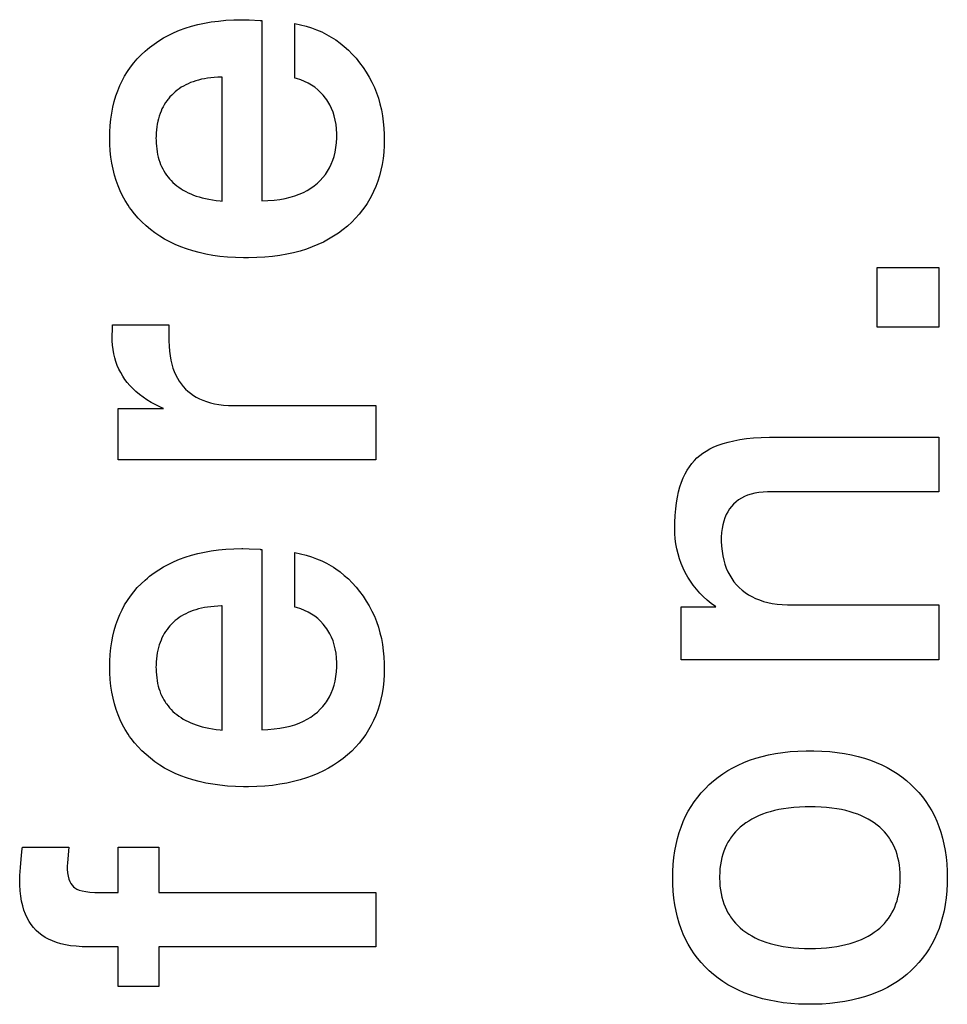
# Paper-space layout '170608_CRESCAD_1' of a CAD drawing. Header units: inches. Extents: x 0 to 17, y 0 to 11.
# Tile 119 of 139: x 15.153 to 15.258, y 6.978 to 7.09. Entities that reach past the tile are written whole.
import ezdxf

# ---------------------------------------------------------------- set-up
doc = ezdxf.new("R2010")
doc.units = ezdxf.units.IN
doc.header["$LTSCALE"] = 0.935
doc.header["$MEASUREMENT"] = 0
doc.linetypes.add('HIDDEN', pattern=[0.2, 0.1, -0.1])
doc.layers.add('DEFAULT_2', color=7, linetype='HIDDEN')

psp = doc.layouts.new('170608_CRESCAD_1')

# ---------------------------------------------------------------- linework, layer by layer
at = {"layer": 'DEFAULT_2', "color": 7, "linetype": 'CONTINUOUS'}
for p, q in [((15.17101, 7.08893), (15.17166, 7.08917)), ((15.17166, 7.08917), (15.17235, 7.08938)), ((15.17235, 7.08938), (15.17307, 7.08957)), ((15.17307, 7.08957), (15.17382, 7.08973)), ((15.17382, 7.08973), (15.1746, 7.08987)), ((15.1746, 7.08987), (15.17541, 7.08998)), ((15.17541, 7.08998), (15.17627, 7.09006)), ((15.17627, 7.09006), (15.17715, 7.09011)), ((15.17715, 7.09011), (15.17808, 7.09013)), ((15.17808, 7.09013), (15.17819, 7.09013)), ((15.17819, 7.09013), (15.17889, 7.09011)), ((15.17889, 7.09011), (15.18015, 7.09005)), ((15.18015, 7.09005), (15.18016, 7.09005)), ((15.18016, 7.09005), (15.1802, 7.09004)), ((15.1802, 7.09004), (15.18035, 7.09002)), ((15.18035, 7.09002), (15.18035, 7.06955)), ((15.18408, 7.0835), (15.18408, 7.08969)), ((15.18408, 7.08969), (15.18473, 7.08956)), ((15.18473, 7.08956), (15.18537, 7.08939)), ((15.18537, 7.08939), (15.18598, 7.0892)), ((15.18598, 7.0892), (15.18657, 7.08898)), ((15.16864, 7.08773), (15.16919, 7.08806)), ((15.16919, 7.08806), (15.16977, 7.08837)), ((15.16977, 7.08837), (15.17038, 7.08866)), ((15.17038, 7.08866), (15.17101, 7.08893)), ((15.18657, 7.08898), (15.18714, 7.08874)), ((15.18714, 7.08874), (15.18769, 7.08846)), ((15.18769, 7.08846), (15.18822, 7.08816)), ((15.18822, 7.08816), (15.18848, 7.088)), ((15.18848, 7.088), (15.18873, 7.08783)), ((15.16735, 7.08678), (15.1676, 7.08698)), ((15.1676, 7.08698), (15.16811, 7.08736)), ((15.16811, 7.08736), (15.16864, 7.08773)), ((15.18873, 7.08783), (15.18923, 7.08748)), ((15.18923, 7.08748), (15.1897, 7.08709)), ((15.1897, 7.08709), (15.19017, 7.08668)), ((15.16621, 7.08569), (15.16664, 7.08614)), ((15.16664, 7.08614), (15.16711, 7.08657)), ((15.16711, 7.08657), (15.16735, 7.08678)), ((15.19017, 7.08668), (15.19061, 7.08623)), ((15.19061, 7.08623), (15.19104, 7.08576)), ((15.19104, 7.08576), (15.19145, 7.08525)), ((15.16509, 7.08425), (15.16543, 7.08475)), ((15.16543, 7.08475), (15.16581, 7.08523)), ((15.16581, 7.08523), (15.16621, 7.08569)), ((15.19145, 7.08525), (15.19185, 7.08472)), ((15.19185, 7.08472), (15.19221, 7.08417)), ((15.16448, 7.08319), (15.16477, 7.08373)), ((15.16477, 7.08373), (15.16509, 7.08425)), ((15.17418, 7.08349), (15.17382, 7.08343)), ((15.17455, 7.08354), (15.17418, 7.08349)), ((15.17494, 7.08357), (15.17455, 7.08354)), ((15.17534, 7.0836), (15.17494, 7.08357)), ((15.17576, 7.08361), (15.17534, 7.0836)), ((15.17585, 7.08361), (15.17576, 7.08361)), ((15.17585, 7.06952), (15.17585, 7.08361)), ((15.1843, 7.08344), (15.18408, 7.0835)), ((15.19221, 7.08417), (15.19254, 7.08361)), ((15.19254, 7.08361), (15.19284, 7.08303)), ((15.16398, 7.08206), (15.16421, 7.08264)), ((15.16421, 7.08264), (15.16448, 7.08319)), ((15.1712, 7.08245), (15.17096, 7.08229)), ((15.17144, 7.08259), (15.1712, 7.08245)), ((15.1717, 7.08273), (15.17144, 7.08259)), ((15.17197, 7.08286), (15.1717, 7.08273)), ((15.17225, 7.08298), (15.17197, 7.08286)), ((15.17254, 7.08309), (15.17225, 7.08298)), ((15.17284, 7.08319), (15.17254, 7.08309)), ((15.17315, 7.08328), (15.17284, 7.08319)), ((15.17348, 7.08336), (15.17315, 7.08328)), ((15.17382, 7.08343), (15.17348, 7.08336)), ((15.18476, 7.08329), (15.1843, 7.08344)), ((15.1852, 7.08311), (15.18476, 7.08329)), ((15.18561, 7.08292), (15.1852, 7.08311)), ((15.186, 7.08269), (15.18561, 7.08292)), ((15.18636, 7.08245), (15.186, 7.08269)), ((15.1867, 7.08218), (15.18636, 7.08245)), ((15.19284, 7.08303), (15.19312, 7.08244)), ((15.19312, 7.08244), (15.19336, 7.08183)), ((15.16358, 7.08085), (15.16376, 7.08147)), ((15.16376, 7.08147), (15.16398, 7.08206)), ((15.16992, 7.08137), (15.16974, 7.08116)), ((15.17011, 7.08157), (15.16992, 7.08137)), ((15.17031, 7.08176), (15.17011, 7.08157)), ((15.17052, 7.08195), (15.17031, 7.08176)), ((15.17073, 7.08212), (15.17052, 7.08195)), ((15.17096, 7.08229), (15.17073, 7.08212)), ((15.18702, 7.08188), (15.1867, 7.08218)), ((15.18732, 7.08156), (15.18702, 7.08188)), ((15.18759, 7.08121), (15.18732, 7.08156)), ((15.19336, 7.08183), (15.19358, 7.08121)), ((15.1633, 7.07953), (15.16342, 7.0802)), ((15.16342, 7.0802), (15.16358, 7.08085)), ((15.16914, 7.08024), (15.16901, 7.07999)), ((15.16927, 7.08048), (15.16914, 7.08024)), ((15.16942, 7.08072), (15.16927, 7.08048)), ((15.16958, 7.08094), (15.16942, 7.08072)), ((15.16966, 7.08105), (15.16958, 7.08094)), ((15.16974, 7.08116), (15.16966, 7.08105)), ((15.18772, 7.08103), (15.18759, 7.08121)), ((15.18784, 7.08085), (15.18772, 7.08103)), ((15.18807, 7.08046), (15.18784, 7.08085)), ((15.18826, 7.08006), (15.18807, 7.08046)), ((15.19358, 7.08121), (15.19376, 7.08057)), ((15.19376, 7.08057), (15.19392, 7.07991)), ((15.1632, 7.07884), (15.1633, 7.07953)), ((15.1687, 7.07918), (15.16861, 7.07889)), ((15.16879, 7.07946), (15.1687, 7.07918)), ((15.1689, 7.07973), (15.16879, 7.07946)), ((15.16901, 7.07999), (15.1689, 7.07973)), ((15.18843, 7.07964), (15.18826, 7.08006)), ((15.18857, 7.0792), (15.18843, 7.07964)), ((15.18868, 7.07873), (15.18857, 7.0792)), ((15.19392, 7.07991), (15.19404, 7.07923)), ((15.19404, 7.07923), (15.19414, 7.07854)), ((15.16309, 7.07736), (15.16313, 7.07812)), ((15.16313, 7.07812), (15.1632, 7.07884)), ((15.16842, 7.07796), (15.16838, 7.07762)), ((15.16848, 7.07828), (15.16842, 7.07796)), ((15.16854, 7.07859), (15.16848, 7.07828)), ((15.16861, 7.07889), (15.16854, 7.07859)), ((15.18877, 7.07824), (15.18868, 7.07873)), ((15.18882, 7.07772), (15.18877, 7.07824)), ((15.19414, 7.07854), (15.19421, 7.07782)), ((15.16308, 7.07679), (15.16309, 7.07736)), ((15.1631, 7.07601), (15.16308, 7.07679)), ((15.16834, 7.07691), (15.16833, 7.07662)), ((15.16835, 7.07727), (15.16834, 7.07691)), ((15.16838, 7.07762), (15.16835, 7.07727)), ((15.18885, 7.07718), (15.18882, 7.07772)), ((15.18885, 7.077), (15.18885, 7.07718)), ((15.18885, 7.0767), (15.18885, 7.077)), ((15.19421, 7.07782), (15.19424, 7.07708)), ((15.19424, 7.07708), (15.19425, 7.07662)), ((15.16314, 7.07525), (15.1631, 7.07601)), ((15.16833, 7.07662), (15.16834, 7.07648)), ((15.16834, 7.07648), (15.16835, 7.07612)), ((15.16835, 7.07612), (15.16837, 7.07578)), ((15.16837, 7.07578), (15.16841, 7.07545)), ((15.18875, 7.0756), (15.18882, 7.07614)), ((15.18882, 7.07614), (15.18885, 7.0767)), ((15.19423, 7.07584), (15.19418, 7.0751)), ((15.19425, 7.07662), (15.19423, 7.07584)), ((15.19425, 7.07662), (15.19425, 7.07662)), ((15.16322, 7.07452), (15.16314, 7.07525)), ((15.16841, 7.07545), (15.16845, 7.07513)), ((15.16845, 7.07513), (15.16851, 7.07482)), ((15.16851, 7.07482), (15.16858, 7.07453)), ((15.1884, 7.07416), (15.18855, 7.07461)), ((15.18855, 7.07461), (15.18866, 7.07509)), ((15.18866, 7.07509), (15.18875, 7.0756)), ((15.19418, 7.0751), (15.19411, 7.07438)), ((15.16333, 7.07382), (15.16322, 7.07452)), ((15.16346, 7.07314), (15.16333, 7.07382)), ((15.16858, 7.07453), (15.16866, 7.07424)), ((15.16866, 7.07424), (15.16876, 7.07396)), ((15.16876, 7.07396), (15.16886, 7.0737)), ((15.16886, 7.0737), (15.16897, 7.07344)), ((15.16897, 7.07344), (15.16909, 7.07319)), ((15.18804, 7.07332), (15.18823, 7.07373)), ((15.18823, 7.07373), (15.1884, 7.07416)), ((15.194, 7.0737), (15.19386, 7.07303)), ((15.19411, 7.07438), (15.194, 7.0737)), ((15.16362, 7.07249), (15.16346, 7.07314)), ((15.16381, 7.07186), (15.16362, 7.07249)), ((15.16909, 7.07319), (15.16923, 7.07295)), ((15.16923, 7.07295), (15.16937, 7.07271)), ((15.16937, 7.07271), (15.16945, 7.0726)), ((15.16945, 7.0726), (15.16953, 7.07248)), ((15.16953, 7.07248), (15.1697, 7.07226)), ((15.18729, 7.07221), (15.18756, 7.07256)), ((15.18756, 7.07256), (15.18769, 7.07274)), ((15.18769, 7.07274), (15.18781, 7.07293)), ((15.18781, 7.07293), (15.18804, 7.07332)), ((15.1937, 7.0724), (15.19351, 7.07178)), ((15.19386, 7.07303), (15.1937, 7.0724)), ((15.16403, 7.07126), (15.16381, 7.07186)), ((15.16427, 7.07068), (15.16403, 7.07126)), ((15.1697, 7.07226), (15.16987, 7.07205)), ((15.16987, 7.07205), (15.17006, 7.07185)), ((15.17006, 7.07185), (15.17026, 7.07165)), ((15.17026, 7.07165), (15.17048, 7.07146)), ((15.17048, 7.07146), (15.1707, 7.07127)), ((15.1707, 7.07127), (15.17093, 7.0711)), ((15.18591, 7.071), (15.18629, 7.07127)), ((15.18629, 7.07127), (15.18665, 7.07156)), ((15.18665, 7.07156), (15.18698, 7.07188)), ((15.18698, 7.07188), (15.18729, 7.07221)), ((15.19329, 7.07119), (15.19304, 7.07062)), ((15.19351, 7.07178), (15.19329, 7.07119)), ((15.16454, 7.07012), (15.16427, 7.07068)), ((15.16484, 7.06958), (15.16454, 7.07012)), ((15.17093, 7.0711), (15.17118, 7.07093)), ((15.17118, 7.07093), (15.17143, 7.07077)), ((15.17143, 7.07077), (15.1717, 7.07062)), ((15.1717, 7.07062), (15.17198, 7.07048)), ((15.17198, 7.07048), (15.17227, 7.07035)), ((15.17227, 7.07035), (15.17258, 7.07022)), ((15.17258, 7.07022), (15.1729, 7.0701)), ((15.1729, 7.0701), (15.17324, 7.07)), ((15.18357, 7.06997), (15.1841, 7.07013)), ((15.1841, 7.07013), (15.1846, 7.07032)), ((15.1846, 7.07032), (15.18507, 7.07052)), ((15.18507, 7.07052), (15.1855, 7.07075)), ((15.1855, 7.07075), (15.18591, 7.071)), ((15.19277, 7.07007), (15.19247, 7.06953)), ((15.19304, 7.07062), (15.19277, 7.07007)), ((15.16516, 7.06906), (15.16484, 7.06958)), ((15.16533, 7.06881), (15.16516, 7.06906)), ((15.17324, 7.07), (15.17359, 7.0699)), ((15.17359, 7.0699), (15.17396, 7.06981)), ((15.17396, 7.06981), (15.17434, 7.06973)), ((15.17434, 7.06973), (15.17474, 7.06966)), ((15.17474, 7.06966), (15.17516, 7.0696)), ((15.17516, 7.0696), (15.1756, 7.06955)), ((15.1756, 7.06955), (15.17585, 7.06952)), ((15.18035, 7.06955), (15.18104, 7.06958)), ((15.18104, 7.06958), (15.18174, 7.06964)), ((15.18174, 7.06964), (15.18239, 7.06972)), ((15.18239, 7.06972), (15.183, 7.06984)), ((15.183, 7.06984), (15.18357, 7.06997)), ((15.19214, 7.06902), (15.19179, 7.06852)), ((15.19231, 7.06927), (15.19214, 7.06902)), ((15.19247, 7.06953), (15.19231, 7.06927)), ((15.16551, 7.06856), (15.16533, 7.06881)), ((15.16589, 7.06807), (15.16551, 7.06856)), ((15.1663, 7.06761), (15.16589, 7.06807)), ((15.1914, 7.06804), (15.19099, 7.06758)), ((15.19179, 7.06852), (15.1914, 7.06804)), ((15.16673, 7.06716), (15.1663, 7.06761)), ((15.1672, 7.06673), (15.16673, 7.06716)), ((15.16769, 7.06631), (15.1672, 7.06673)), ((15.19055, 7.06713), (15.19008, 7.0667)), ((15.19099, 7.06758), (15.19055, 7.06713)), ((15.16821, 7.06592), (15.16769, 7.06631)), ((15.16875, 7.06556), (15.16821, 7.06592)), ((15.18905, 7.0659), (15.1885, 7.06554)), ((15.18957, 7.06629), (15.18905, 7.0659)), ((15.19008, 7.0667), (15.18957, 7.06629)), ((15.16931, 7.06522), (15.16875, 7.06556)), ((15.16989, 7.0649), (15.16931, 7.06522)), ((15.17051, 7.06461), (15.16989, 7.0649)), ((15.17114, 7.06434), (15.17051, 7.06461)), ((15.18672, 7.06459), (15.18607, 7.06432)), ((15.18734, 7.06488), (15.18672, 7.06459)), ((15.18793, 7.0652), (15.18734, 7.06488)), ((15.1885, 7.06554), (15.18793, 7.0652)), ((15.17181, 7.06409), (15.17114, 7.06434)), ((15.1725, 7.06387), (15.17181, 7.06409)), ((15.17322, 7.06368), (15.1725, 7.06387)), ((15.17398, 7.06351), (15.17322, 7.06368)), ((15.17477, 7.06336), (15.17398, 7.06351)), ((15.17559, 7.06325), (15.17477, 7.06336)), ((15.18239, 7.06336), (15.18155, 7.06325)), ((15.18319, 7.0635), (15.18239, 7.06336)), ((15.18396, 7.06367), (15.18319, 7.0635)), ((15.18469, 7.06386), (15.18396, 7.06367)), ((15.1854, 7.06408), (15.18469, 7.06386)), ((15.18607, 7.06432), (15.1854, 7.06408)), ((15.17645, 7.06316), (15.17559, 7.06325)), ((15.17734, 7.06311), (15.17645, 7.06316)), ((15.17827, 7.06308), (15.17734, 7.06311)), ((15.17857, 7.06308), (15.17827, 7.06308)), ((15.17882, 7.06308), (15.17857, 7.06308)), ((15.17977, 7.06311), (15.17882, 7.06308)), ((15.18068, 7.06316), (15.17977, 7.06311)), ((15.18155, 7.06325), (15.18068, 7.06316)), ((15.25022, 7.05523), (15.25022, 7.06198)), ((15.25022, 7.06198), (15.25721, 7.06198)), ((15.25721, 7.06198), (15.25721, 7.05523)), ((15.16335, 7.05426), (15.16339, 7.05492)), ((15.16339, 7.05492), (15.1634, 7.05549)), ((15.1634, 7.05549), (15.1698, 7.05549)), ((15.1698, 7.05549), (15.1698, 7.05383)), ((15.25721, 7.05523), (15.25022, 7.05523)), ((15.16335, 7.0541), (15.16335, 7.05426)), ((15.16336, 7.05366), (15.16335, 7.0541)), ((15.16339, 7.05315), (15.16336, 7.05366)), ((15.1698, 7.05383), (15.1698, 7.05365)), ((15.1698, 7.05365), (15.16982, 7.05305)), ((15.16345, 7.05266), (15.16339, 7.05315)), ((15.16354, 7.05219), (15.16345, 7.05266)), ((15.16364, 7.05174), (15.16354, 7.05219)), ((15.16982, 7.05305), (15.16987, 7.05249)), ((15.16987, 7.05249), (15.16993, 7.05196)), ((15.16378, 7.0513), (15.16364, 7.05174)), ((15.16393, 7.05087), (15.16378, 7.0513)), ((15.16993, 7.05196), (15.17002, 7.05147)), ((15.17002, 7.05147), (15.17013, 7.051)), ((15.16411, 7.05046), (15.16393, 7.05087)), ((15.16432, 7.05005), (15.16411, 7.05046)), ((15.16455, 7.04966), (15.16432, 7.05005)), ((15.17013, 7.051), (15.17026, 7.05057)), ((15.17026, 7.05057), (15.17041, 7.05016)), ((15.17041, 7.05016), (15.17058, 7.04977)), ((15.1648, 7.04928), (15.16455, 7.04966)), ((15.16507, 7.04892), (15.1648, 7.04928)), ((15.16537, 7.04857), (15.16507, 7.04892)), ((15.17058, 7.04977), (15.17077, 7.04942)), ((15.17077, 7.04942), (15.17097, 7.04908)), ((15.17097, 7.04908), (15.17119, 7.04876)), ((15.1657, 7.04823), (15.16537, 7.04857)), ((15.16606, 7.0479), (15.1657, 7.04823)), ((15.16644, 7.04758), (15.16606, 7.0479)), ((15.17119, 7.04876), (15.17143, 7.04847)), ((15.17143, 7.04847), (15.17169, 7.04819)), ((15.17169, 7.04819), (15.17196, 7.04794)), ((15.17196, 7.04794), (15.17226, 7.0477)), ((15.16686, 7.04727), (15.16644, 7.04758)), ((15.1673, 7.04696), (15.16686, 7.04727)), ((15.16779, 7.04667), (15.1673, 7.04696)), ((15.16831, 7.04639), (15.16779, 7.04667)), ((15.17226, 7.0477), (15.17257, 7.04747)), ((15.17257, 7.04747), (15.17291, 7.04727)), ((15.17291, 7.04727), (15.17327, 7.04708)), ((15.17327, 7.04708), (15.17365, 7.04691)), ((15.17365, 7.04691), (15.17406, 7.04676)), ((15.17406, 7.04676), (15.1745, 7.04663)), ((15.1745, 7.04663), (15.17496, 7.04652)), ((15.16403, 7.04013), (15.16403, 7.04597)), ((15.16403, 7.04597), (15.16918, 7.04597)), ((15.16886, 7.04612), (15.16831, 7.04639)), ((15.16918, 7.04597), (15.16886, 7.04612)), ((15.17496, 7.04652), (15.17546, 7.04643)), ((15.17546, 7.04643), (15.17598, 7.04636)), ((15.17598, 7.04636), (15.17655, 7.04632)), ((15.17655, 7.04632), (15.17714, 7.0463)), ((15.17714, 7.0463), (15.17734, 7.0463)), ((15.17734, 7.0463), (15.1933, 7.0463)), ((15.1933, 7.0463), (15.1933, 7.04013)), ((15.23271, 7.042), (15.2333, 7.04217)), ((15.2333, 7.04217), (15.23394, 7.04232)), ((15.23394, 7.04232), (15.23463, 7.04245)), ((15.23463, 7.04245), (15.23537, 7.04256)), ((15.23537, 7.04256), (15.23618, 7.04264)), ((15.23618, 7.04264), (15.23705, 7.0427)), ((15.23705, 7.0427), (15.23798, 7.04274)), ((15.23798, 7.04274), (15.23861, 7.04274)), ((15.23861, 7.04274), (15.25721, 7.04274)), ((15.25721, 7.04274), (15.25721, 7.03652)), ((15.23042, 7.04091), (15.2308, 7.04115)), ((15.2308, 7.04115), (15.23122, 7.04139)), ((15.23122, 7.04139), (15.23168, 7.04161)), ((15.23168, 7.04161), (15.23217, 7.04181)), ((15.23217, 7.04181), (15.23271, 7.042)), ((15.1933, 7.04013), (15.16403, 7.04013)), ((15.22916, 7.03973), (15.22945, 7.04006)), ((15.22945, 7.04006), (15.22975, 7.04037)), ((15.22975, 7.04037), (15.23007, 7.04064)), ((15.23007, 7.04064), (15.23042, 7.04091)), ((15.22841, 7.03855), (15.22864, 7.03897)), ((15.22864, 7.03897), (15.22889, 7.03936)), ((15.22889, 7.03936), (15.22916, 7.03973)), ((15.228, 7.03761), (15.22819, 7.0381)), ((15.22819, 7.0381), (15.22841, 7.03855)), ((15.22753, 7.03592), (15.22766, 7.03653)), ((15.22766, 7.03653), (15.22782, 7.03709)), ((15.22782, 7.03709), (15.228, 7.03761)), ((15.22741, 7.03527), (15.22753, 7.03592)), ((15.23448, 7.03559), (15.23418, 7.03537)), ((15.2348, 7.03579), (15.23448, 7.03559)), ((15.23514, 7.03597), (15.2348, 7.03579)), ((15.2355, 7.03612), (15.23514, 7.03597)), ((15.23589, 7.03625), (15.2355, 7.03612)), ((15.23631, 7.03635), (15.23589, 7.03625)), ((15.23677, 7.03643), (15.23631, 7.03635)), ((15.23725, 7.03649), (15.23677, 7.03643)), ((15.23777, 7.03651), (15.23725, 7.03649)), ((15.23799, 7.03652), (15.23777, 7.03651)), ((15.25721, 7.03652), (15.23799, 7.03652)), ((15.22726, 7.03383), (15.22733, 7.03458)), ((15.22733, 7.03458), (15.22741, 7.03527)), ((15.23344, 7.03457), (15.23324, 7.03426)), ((15.23366, 7.03486), (15.23344, 7.03457)), ((15.23391, 7.03513), (15.23366, 7.03486)), ((15.23418, 7.03537), (15.23391, 7.03513)), ((15.22723, 7.03304), (15.22726, 7.03383)), ((15.23278, 7.03319), (15.23267, 7.03278)), ((15.23291, 7.03357), (15.23278, 7.03319)), ((15.23306, 7.03393), (15.23291, 7.03357)), ((15.23324, 7.03426), (15.23306, 7.03393)), ((15.22722, 7.03244), (15.22723, 7.03304)), ((15.22722, 7.03243), (15.22722, 7.03244)), ((15.22724, 7.0318), (15.22722, 7.03243)), ((15.23259, 7.03235), (15.23254, 7.03188)), ((15.23267, 7.03278), (15.23259, 7.03235)), ((15.22728, 7.03119), (15.22724, 7.0318)), ((15.22736, 7.0306), (15.22728, 7.03119)), ((15.23254, 7.03188), (15.23251, 7.03137)), ((15.23251, 7.03137), (15.23251, 7.03116)), ((15.23251, 7.03116), (15.23251, 7.03091)), ((15.1746, 7.02981), (15.17541, 7.02992)), ((15.17541, 7.02992), (15.17627, 7.03)), ((15.17627, 7.03), (15.17715, 7.03005)), ((15.17715, 7.03005), (15.17808, 7.03007)), ((15.17808, 7.03007), (15.17819, 7.03007)), ((15.17819, 7.03007), (15.17889, 7.03005)), ((15.17889, 7.03005), (15.18015, 7.02999)), ((15.18015, 7.02999), (15.18016, 7.02999)), ((15.18016, 7.02999), (15.1802, 7.02998)), ((15.1802, 7.02998), (15.18035, 7.02996)), ((15.18035, 7.02996), (15.18035, 7.00949)), ((15.22746, 7.03003), (15.22736, 7.0306)), ((15.2276, 7.02947), (15.22746, 7.03003)), ((15.23251, 7.03091), (15.23254, 7.03033)), ((15.23254, 7.03033), (15.23259, 7.02977)), ((15.17038, 7.0286), (15.17101, 7.02886)), ((15.17101, 7.02886), (15.17166, 7.0291)), ((15.17166, 7.0291), (15.17235, 7.02932)), ((15.17235, 7.02932), (15.17307, 7.02951)), ((15.17307, 7.02951), (15.17382, 7.02967)), ((15.17382, 7.02967), (15.1746, 7.02981)), ((15.18408, 7.02343), (15.18408, 7.02963)), ((15.18408, 7.02963), (15.18473, 7.02949)), ((15.18473, 7.02949), (15.18537, 7.02933)), ((15.18537, 7.02933), (15.18598, 7.02914)), ((15.18598, 7.02914), (15.18657, 7.02892)), ((15.18657, 7.02892), (15.18714, 7.02867)), ((15.22776, 7.02892), (15.2276, 7.02947)), ((15.22795, 7.02838), (15.22776, 7.02892)), ((15.23259, 7.02977), (15.23267, 7.02925)), ((15.23267, 7.02925), (15.23278, 7.02876)), ((15.23278, 7.02876), (15.23292, 7.02829)), ((15.16811, 7.0273), (15.16864, 7.02766)), ((15.16864, 7.02766), (15.16919, 7.028)), ((15.16919, 7.028), (15.16977, 7.02831)), ((15.16977, 7.02831), (15.17038, 7.0286)), ((15.18714, 7.02867), (15.18769, 7.0284)), ((15.18769, 7.0284), (15.18822, 7.0281)), ((15.18822, 7.0281), (15.18848, 7.02794)), ((15.18848, 7.02794), (15.18873, 7.02777)), ((15.18873, 7.02777), (15.18923, 7.02741)), ((15.22806, 7.02812), (15.22795, 7.02838)), ((15.22817, 7.02785), (15.22806, 7.02812)), ((15.22842, 7.02734), (15.22817, 7.02785)), ((15.23292, 7.02829), (15.23308, 7.02785)), ((15.23308, 7.02785), (15.23326, 7.02743)), ((15.16664, 7.02607), (15.16711, 7.0265)), ((15.16711, 7.0265), (15.16735, 7.02671)), ((15.16735, 7.02671), (15.1676, 7.02692)), ((15.1676, 7.02692), (15.16811, 7.0273)), ((15.18923, 7.02741), (15.1897, 7.02703)), ((15.1897, 7.02703), (15.19017, 7.02662)), ((15.19017, 7.02662), (15.19061, 7.02617)), ((15.2287, 7.02684), (15.22842, 7.02734)), ((15.229, 7.02636), (15.2287, 7.02684)), ((15.23326, 7.02743), (15.23347, 7.02704)), ((15.23347, 7.02704), (15.2337, 7.02666)), ((15.2337, 7.02666), (15.23395, 7.02631)), ((15.16581, 7.02516), (15.16621, 7.02563)), ((15.16621, 7.02563), (15.16664, 7.02607)), ((15.19061, 7.02617), (15.19104, 7.0257)), ((15.19104, 7.0257), (15.19145, 7.02519)), ((15.22933, 7.0259), (15.229, 7.02636)), ((15.22968, 7.02545), (15.22933, 7.0259)), ((15.23006, 7.02502), (15.22968, 7.02545)), ((15.23395, 7.02631), (15.23424, 7.02597)), ((15.23424, 7.02597), (15.23454, 7.02565)), ((15.23454, 7.02565), (15.23487, 7.02535)), ((15.23487, 7.02535), (15.23522, 7.02508)), ((15.16509, 7.02418), (15.16543, 7.02468)), ((15.16543, 7.02468), (15.16581, 7.02516)), ((15.19145, 7.02519), (15.19185, 7.02466)), ((15.19185, 7.02466), (15.19221, 7.02411)), ((15.23046, 7.02462), (15.23006, 7.02502)), ((15.2309, 7.02422), (15.23046, 7.02462)), ((15.23136, 7.02385), (15.2309, 7.02422)), ((15.23522, 7.02508), (15.23559, 7.02483)), ((15.23559, 7.02483), (15.23598, 7.02461)), ((15.23598, 7.02461), (15.23639, 7.0244)), ((15.23639, 7.0244), (15.23683, 7.02423)), ((15.23683, 7.02423), (15.23729, 7.02407)), ((15.16421, 7.02258), (15.16448, 7.02313)), ((15.16448, 7.02313), (15.16477, 7.02367)), ((15.16477, 7.02367), (15.16509, 7.02418)), ((15.17284, 7.02313), (15.17254, 7.02303)), ((15.17315, 7.02322), (15.17284, 7.02313)), ((15.17348, 7.0233), (15.17315, 7.02322)), ((15.17382, 7.02337), (15.17348, 7.0233)), ((15.17418, 7.02342), (15.17382, 7.02337)), ((15.17455, 7.02347), (15.17418, 7.02342)), ((15.17494, 7.02351), (15.17455, 7.02347)), ((15.17534, 7.02353), (15.17494, 7.02351)), ((15.17576, 7.02355), (15.17534, 7.02353)), ((15.17585, 7.02355), (15.17576, 7.02355)), ((15.17585, 7.00946), (15.17585, 7.02355)), ((15.1843, 7.02337), (15.18408, 7.02343)), ((15.18476, 7.02322), (15.1843, 7.02337)), ((15.1852, 7.02305), (15.18476, 7.02322)), ((15.19221, 7.02411), (15.19254, 7.02355)), ((15.19254, 7.02355), (15.19284, 7.02297)), ((15.22795, 7.01745), (15.22795, 7.02347)), ((15.22795, 7.02347), (15.23188, 7.02347)), ((15.23185, 7.02349), (15.23136, 7.02385)), ((15.23188, 7.02347), (15.23185, 7.02349)), ((15.23729, 7.02407), (15.23778, 7.02394)), ((15.23778, 7.02394), (15.2383, 7.02384)), ((15.2383, 7.02384), (15.23885, 7.02376)), ((15.23885, 7.02376), (15.23943, 7.02371)), ((15.23943, 7.02371), (15.24004, 7.02368)), ((15.24004, 7.02368), (15.24021, 7.02368)), ((15.24021, 7.02368), (15.25721, 7.02368)), ((15.25721, 7.02368), (15.25721, 7.01745)), ((15.16376, 7.0214), (15.16398, 7.022)), ((15.16398, 7.022), (15.16421, 7.02258)), ((15.17073, 7.02206), (15.17052, 7.02189)), ((15.17096, 7.02223), (15.17073, 7.02206)), ((15.1712, 7.02238), (15.17096, 7.02223)), ((15.17144, 7.02253), (15.1712, 7.02238)), ((15.1717, 7.02267), (15.17144, 7.02253)), ((15.17197, 7.0228), (15.1717, 7.02267)), ((15.17225, 7.02292), (15.17197, 7.0228)), ((15.17254, 7.02303), (15.17225, 7.02292)), ((15.18561, 7.02285), (15.1852, 7.02305)), ((15.186, 7.02263), (15.18561, 7.02285)), ((15.18636, 7.02238), (15.186, 7.02263)), ((15.1867, 7.02211), (15.18636, 7.02238)), ((15.18702, 7.02182), (15.1867, 7.02211)), ((15.19284, 7.02297), (15.19312, 7.02238)), ((15.19312, 7.02238), (15.19336, 7.02177)), ((15.16358, 7.02078), (15.16376, 7.0214)), ((15.16958, 7.02088), (15.16942, 7.02065)), ((15.16966, 7.02099), (15.16958, 7.02088)), ((15.16974, 7.0211), (15.16966, 7.02099)), ((15.16992, 7.02131), (15.16974, 7.0211)), ((15.17011, 7.02151), (15.16992, 7.02131)), ((15.17031, 7.0217), (15.17011, 7.02151)), ((15.17052, 7.02189), (15.17031, 7.0217)), ((15.18732, 7.0215), (15.18702, 7.02182)), ((15.18759, 7.02115), (15.18732, 7.0215)), ((15.18772, 7.02097), (15.18759, 7.02115)), ((15.18784, 7.02078), (15.18772, 7.02097)), ((15.19336, 7.02177), (15.19358, 7.02115)), ((15.19358, 7.02115), (15.19376, 7.02051)), ((15.1633, 7.01947), (15.16342, 7.02014)), ((15.16342, 7.02014), (15.16358, 7.02078)), ((15.16901, 7.01993), (15.1689, 7.01967)), ((15.16914, 7.02018), (15.16901, 7.01993)), ((15.16927, 7.02042), (15.16914, 7.02018)), ((15.16942, 7.02065), (15.16927, 7.02042)), ((15.18807, 7.0204), (15.18784, 7.02078)), ((15.18826, 7.02), (15.18807, 7.0204)), ((15.18843, 7.01958), (15.18826, 7.02)), ((15.19376, 7.02051), (15.19392, 7.01985)), ((15.19392, 7.01985), (15.19404, 7.01917)), ((15.16313, 7.01805), (15.1632, 7.01878)), ((15.1632, 7.01878), (15.1633, 7.01947)), ((15.16861, 7.01883), (15.16854, 7.01853)), ((15.1687, 7.01912), (15.16861, 7.01883)), ((15.16879, 7.0194), (15.1687, 7.01912)), ((15.1689, 7.01967), (15.16879, 7.0194)), ((15.18857, 7.01913), (15.18843, 7.01958)), ((15.18868, 7.01867), (15.18857, 7.01913)), ((15.18877, 7.01818), (15.18868, 7.01867)), ((15.19404, 7.01917), (15.19414, 7.01847)), ((15.16309, 7.0173), (15.16313, 7.01805)), ((15.16838, 7.01756), (15.16835, 7.01721)), ((15.16842, 7.0179), (15.16838, 7.01756)), ((15.16848, 7.01822), (15.16842, 7.0179)), ((15.16854, 7.01853), (15.16848, 7.01822)), ((15.18882, 7.01766), (15.18877, 7.01818)), ((15.18885, 7.01711), (15.18882, 7.01766)), ((15.19414, 7.01847), (15.19421, 7.01776)), ((15.19421, 7.01776), (15.19424, 7.01701)), ((15.16308, 7.01673), (15.16309, 7.0173)), ((15.1631, 7.01595), (15.16308, 7.01673)), ((15.16834, 7.01685), (15.16833, 7.01656)), ((15.16833, 7.01656), (15.16834, 7.01642)), ((15.16835, 7.01721), (15.16834, 7.01685)), ((15.16834, 7.01642), (15.16835, 7.01606)), ((15.18882, 7.01607), (15.18885, 7.01664)), ((15.18885, 7.01694), (15.18885, 7.01711)), ((15.18885, 7.01664), (15.18885, 7.01694)), ((15.19425, 7.01655), (15.19423, 7.01578)), ((15.19424, 7.01701), (15.19425, 7.01656)), ((15.19425, 7.01656), (15.19425, 7.01655)), ((15.25721, 7.01745), (15.22795, 7.01745)), ((15.16314, 7.01519), (15.1631, 7.01595)), ((15.16835, 7.01606), (15.16837, 7.01572)), ((15.16837, 7.01572), (15.16841, 7.01539)), ((15.16841, 7.01539), (15.16845, 7.01507)), ((15.18866, 7.01503), (15.18875, 7.01554)), ((15.18875, 7.01554), (15.18882, 7.01607)), ((15.19423, 7.01578), (15.19418, 7.01504)), ((15.16322, 7.01446), (15.16314, 7.01519)), ((15.16333, 7.01375), (15.16322, 7.01446)), ((15.16845, 7.01507), (15.16851, 7.01476)), ((15.16851, 7.01476), (15.16858, 7.01446)), ((15.16858, 7.01446), (15.16866, 7.01418)), ((15.16866, 7.01418), (15.16876, 7.0139)), ((15.1884, 7.01409), (15.18855, 7.01455)), ((15.18855, 7.01455), (15.18866, 7.01503)), ((15.19411, 7.01432), (15.194, 7.01363)), ((15.19418, 7.01504), (15.19411, 7.01432)), ((15.16346, 7.01308), (15.16333, 7.01375)), ((15.16362, 7.01243), (15.16346, 7.01308)), ((15.16876, 7.0139), (15.16886, 7.01363)), ((15.16886, 7.01363), (15.16897, 7.01338)), ((15.16897, 7.01338), (15.16909, 7.01312)), ((15.16909, 7.01312), (15.16923, 7.01288)), ((15.18781, 7.01287), (15.18804, 7.01325)), ((15.18804, 7.01325), (15.18823, 7.01366)), ((15.18823, 7.01366), (15.1884, 7.01409)), ((15.194, 7.01363), (15.19386, 7.01297)), ((15.16381, 7.0118), (15.16362, 7.01243)), ((15.16923, 7.01288), (15.16937, 7.01265)), ((15.16937, 7.01265), (15.16945, 7.01253)), ((15.16945, 7.01253), (15.16953, 7.01242)), ((15.16953, 7.01242), (15.1697, 7.0122)), ((15.1697, 7.0122), (15.16987, 7.01199)), ((15.16987, 7.01199), (15.17006, 7.01178)), ((15.18698, 7.01182), (15.18729, 7.01215)), ((15.18729, 7.01215), (15.18756, 7.0125)), ((15.18756, 7.0125), (15.18769, 7.01268)), ((15.18769, 7.01268), (15.18781, 7.01287)), ((15.1937, 7.01233), (15.19351, 7.01172)), ((15.19386, 7.01297), (15.1937, 7.01233)), ((15.16403, 7.0112), (15.16381, 7.0118)), ((15.16427, 7.01062), (15.16403, 7.0112)), ((15.17006, 7.01178), (15.17026, 7.01158)), ((15.17026, 7.01158), (15.17048, 7.01139)), ((15.17048, 7.01139), (15.1707, 7.01121)), ((15.1707, 7.01121), (15.17093, 7.01103)), ((15.17093, 7.01103), (15.17118, 7.01087)), ((15.17118, 7.01087), (15.17143, 7.01071)), ((15.1855, 7.01069), (15.18591, 7.01094)), ((15.18591, 7.01094), (15.18629, 7.01121)), ((15.18629, 7.01121), (15.18665, 7.0115)), ((15.18665, 7.0115), (15.18698, 7.01182)), ((15.19329, 7.01113), (15.19304, 7.01055)), ((15.19351, 7.01172), (15.19329, 7.01113)), ((15.16454, 7.01006), (15.16427, 7.01062)), ((15.16484, 7.00952), (15.16454, 7.01006)), ((15.17143, 7.01071), (15.1717, 7.01056)), ((15.1717, 7.01056), (15.17198, 7.01042)), ((15.17198, 7.01042), (15.17227, 7.01028)), ((15.17227, 7.01028), (15.17258, 7.01016)), ((15.17258, 7.01016), (15.1729, 7.01004)), ((15.1729, 7.01004), (15.17324, 7.00993)), ((15.17324, 7.00993), (15.17359, 7.00983)), ((15.17359, 7.00983), (15.17396, 7.00974)), ((15.17396, 7.00974), (15.17434, 7.00966)), ((15.18239, 7.00966), (15.183, 7.00977)), ((15.183, 7.00977), (15.18357, 7.00991)), ((15.18357, 7.00991), (15.1841, 7.01007)), ((15.1841, 7.01007), (15.1846, 7.01026)), ((15.1846, 7.01026), (15.18507, 7.01046)), ((15.18507, 7.01046), (15.1855, 7.01069)), ((15.19277, 7.01), (15.19247, 7.00947)), ((15.19304, 7.01055), (15.19277, 7.01)), ((15.16516, 7.009), (15.16484, 7.00952)), ((15.16533, 7.00874), (15.16516, 7.009)), ((15.16551, 7.00849), (15.16533, 7.00874)), ((15.17434, 7.00966), (15.17474, 7.00959)), ((15.17474, 7.00959), (15.17516, 7.00953)), ((15.17516, 7.00953), (15.1756, 7.00948)), ((15.1756, 7.00948), (15.17585, 7.00946)), ((15.18035, 7.00949), (15.18104, 7.00952)), ((15.18104, 7.00952), (15.18174, 7.00958)), ((15.18174, 7.00958), (15.18239, 7.00966)), ((15.19214, 7.00895), (15.19179, 7.00846)), ((15.19231, 7.00921), (15.19214, 7.00895)), ((15.19247, 7.00947), (15.19231, 7.00921)), ((15.16589, 7.00801), (15.16551, 7.00849)), ((15.1663, 7.00755), (15.16589, 7.00801)), ((15.16673, 7.0071), (15.1663, 7.00755)), ((15.19099, 7.00752), (15.19055, 7.00707)), ((15.1914, 7.00798), (15.19099, 7.00752)), ((15.19179, 7.00846), (15.1914, 7.00798)), ((15.1672, 7.00667), (15.16673, 7.0071)), ((15.16769, 7.00625), (15.1672, 7.00667)), ((15.19008, 7.00664), (15.18957, 7.00623)), ((15.19055, 7.00707), (15.19008, 7.00664)), ((15.23642, 7.00626), (15.23714, 7.00646)), ((15.23714, 7.00646), (15.23788, 7.00664)), ((15.23788, 7.00664), (15.23866, 7.00679)), ((15.23866, 7.00679), (15.23948, 7.00691)), ((15.23948, 7.00691), (15.24033, 7.00701)), ((15.24033, 7.00701), (15.24121, 7.00707)), ((15.24121, 7.00707), (15.24214, 7.0071)), ((15.24214, 7.0071), (15.24259, 7.00711)), ((15.24259, 7.00711), (15.24301, 7.0071)), ((15.24301, 7.0071), (15.24394, 7.00707)), ((15.24394, 7.00707), (15.24483, 7.00701)), ((15.24483, 7.00701), (15.24568, 7.00692)), ((15.24568, 7.00692), (15.2465, 7.0068)), ((15.2465, 7.0068), (15.24728, 7.00665)), ((15.24728, 7.00665), (15.24803, 7.00647)), ((15.24803, 7.00647), (15.24875, 7.00627)), ((15.16821, 7.00586), (15.16769, 7.00625)), ((15.16875, 7.00549), (15.16821, 7.00586)), ((15.16931, 7.00515), (15.16875, 7.00549)), ((15.1885, 7.00547), (15.18793, 7.00513)), ((15.18905, 7.00584), (15.1885, 7.00547)), ((15.18957, 7.00623), (15.18905, 7.00584)), ((15.23383, 7.00518), (15.23444, 7.00549)), ((15.23444, 7.00549), (15.23507, 7.00577)), ((15.23507, 7.00577), (15.23573, 7.00603)), ((15.23573, 7.00603), (15.23642, 7.00626)), ((15.24875, 7.00627), (15.24944, 7.00604)), ((15.24944, 7.00604), (15.2501, 7.00578)), ((15.2501, 7.00578), (15.25073, 7.0055)), ((15.25073, 7.0055), (15.25134, 7.0052)), ((15.16989, 7.00484), (15.16931, 7.00515)), ((15.17051, 7.00454), (15.16989, 7.00484)), ((15.17114, 7.00427), (15.17051, 7.00454)), ((15.17181, 7.00403), (15.17114, 7.00427)), ((15.18607, 7.00426), (15.1854, 7.00402)), ((15.18672, 7.00453), (15.18607, 7.00426)), ((15.18734, 7.00482), (15.18672, 7.00453)), ((15.18793, 7.00513), (15.18734, 7.00482)), ((15.23164, 7.00369), (15.23215, 7.0041)), ((15.23215, 7.0041), (15.23269, 7.00449)), ((15.23269, 7.00449), (15.23325, 7.00485)), ((15.23325, 7.00485), (15.23383, 7.00518)), ((15.25134, 7.0052), (15.25192, 7.00486)), ((15.25192, 7.00486), (15.25248, 7.00451)), ((15.25248, 7.00451), (15.25302, 7.00413)), ((15.25302, 7.00413), (15.25354, 7.00372)), ((15.1725, 7.00381), (15.17181, 7.00403)), ((15.17322, 7.00361), (15.1725, 7.00381)), ((15.17398, 7.00344), (15.17322, 7.00361)), ((15.17477, 7.0033), (15.17398, 7.00344)), ((15.17559, 7.00319), (15.17477, 7.0033)), ((15.17645, 7.0031), (15.17559, 7.00319)), ((15.17734, 7.00304), (15.17645, 7.0031)), ((15.17827, 7.00302), (15.17734, 7.00304)), ((15.17857, 7.00302), (15.17827, 7.00302)), ((15.17882, 7.00302), (15.17857, 7.00302)), ((15.17977, 7.00304), (15.17882, 7.00302)), ((15.18068, 7.0031), (15.17977, 7.00304)), ((15.18155, 7.00318), (15.18068, 7.0031)), ((15.18239, 7.0033), (15.18155, 7.00318)), ((15.18319, 7.00344), (15.18239, 7.0033)), ((15.18396, 7.0036), (15.18319, 7.00344)), ((15.18469, 7.0038), (15.18396, 7.0036)), ((15.1854, 7.00402), (15.18469, 7.0038)), ((15.23067, 7.0028), (15.23114, 7.00326)), ((15.23114, 7.00326), (15.23164, 7.00369)), ((15.25354, 7.00372), (15.25403, 7.00328)), ((15.25403, 7.00328), (15.2545, 7.00283)), ((15.22983, 7.00183), (15.23024, 7.00233)), ((15.23024, 7.00233), (15.23067, 7.0028)), ((15.2545, 7.00283), (15.25494, 7.00236)), ((15.25494, 7.00236), (15.25534, 7.00187)), ((15.25534, 7.00187), (15.25554, 7.00162)), ((15.22876, 7.00024), (15.22909, 7.00079)), ((15.22909, 7.00079), (15.22944, 7.00132)), ((15.22944, 7.00132), (15.22983, 7.00183)), ((15.24203, 7.00074), (15.24137, 7.00071)), ((15.24259, 7.00075), (15.24203, 7.00074)), ((15.24318, 7.00074), (15.24259, 7.00075)), ((15.24383, 7.00071), (15.24318, 7.00074)), ((15.25554, 7.00162), (15.25572, 7.00136)), ((15.25572, 7.00136), (15.25608, 7.00083)), ((15.25608, 7.00083), (15.2564, 7.00028)), ((15.22819, 6.99907), (15.22846, 6.99967)), ((15.22846, 6.99967), (15.22876, 7.00024)), ((15.23675, 6.99972), (15.23636, 6.99954)), ((15.23717, 6.99989), (15.23675, 6.99972)), ((15.2376, 7.00005), (15.23717, 6.99989)), ((15.23806, 7.00019), (15.2376, 7.00005)), ((15.23855, 7.00032), (15.23806, 7.00019)), ((15.23905, 7.00043), (15.23855, 7.00032)), ((15.23959, 7.00052), (15.23905, 7.00043)), ((15.24015, 7.0006), (15.23959, 7.00052)), ((15.24075, 7.00067), (15.24015, 7.0006)), ((15.24137, 7.00071), (15.24075, 7.00067)), ((15.24446, 7.00067), (15.24383, 7.00071)), ((15.24505, 7.0006), (15.24446, 7.00067)), ((15.24561, 7.00052), (15.24505, 7.0006)), ((15.24614, 7.00042), (15.24561, 7.00052)), ((15.24665, 7.00031), (15.24614, 7.00042)), ((15.24713, 7.00019), (15.24665, 7.00031)), ((15.24759, 7.00004), (15.24713, 7.00019)), ((15.24802, 6.99989), (15.24759, 7.00004)), ((15.24843, 6.99972), (15.24802, 6.99989)), ((15.24882, 6.99954), (15.24843, 6.99972)), ((15.2564, 7.00028), (15.2567, 6.99971)), ((15.2567, 6.99971), (15.25698, 6.99912)), ((15.22794, 6.99845), (15.22819, 6.99907)), ((15.23497, 6.99867), (15.23467, 6.99843)), ((15.23529, 6.99891), (15.23497, 6.99867)), ((15.23563, 6.99913), (15.23529, 6.99891)), ((15.23598, 6.99934), (15.23563, 6.99913)), ((15.23636, 6.99954), (15.23598, 6.99934)), ((15.24919, 6.99934), (15.24882, 6.99954)), ((15.24955, 6.99913), (15.24919, 6.99934)), ((15.24988, 6.99891), (15.24955, 6.99913)), ((15.2502, 6.99867), (15.24988, 6.99891)), ((15.25049, 6.99843), (15.2502, 6.99867)), ((15.25698, 6.99912), (15.25722, 6.99851)), ((15.25722, 6.99851), (15.25744, 6.99787)), ((15.22753, 6.99715), (15.22773, 6.99781)), ((15.22773, 6.99781), (15.22794, 6.99845)), ((15.23389, 6.99763), (15.23367, 6.99734)), ((15.23413, 6.99791), (15.23389, 6.99763)), ((15.23439, 6.99817), (15.23413, 6.99791)), ((15.23467, 6.99843), (15.23439, 6.99817)), ((15.25077, 6.99817), (15.25049, 6.99843)), ((15.25103, 6.99791), (15.25077, 6.99817)), ((15.25127, 6.99763), (15.25103, 6.99791)), ((15.25149, 6.99734), (15.25127, 6.99763)), ((15.25744, 6.99787), (15.25763, 6.9972)), ((15.22724, 6.99574), (15.22737, 6.99646)), ((15.22737, 6.99646), (15.22753, 6.99715)), ((15.2331, 6.99641), (15.23294, 6.99607)), ((15.23327, 6.99673), (15.2331, 6.99641)), ((15.23346, 6.99704), (15.23327, 6.99673)), ((15.23356, 6.9972), (15.23346, 6.99704)), ((15.23367, 6.99734), (15.23356, 6.9972)), ((15.25159, 6.99719), (15.25149, 6.99734)), ((15.25169, 6.99704), (15.25159, 6.99719)), ((15.25188, 6.99672), (15.25169, 6.99704)), ((15.25205, 6.9964), (15.25188, 6.99672)), ((15.25221, 6.99606), (15.25205, 6.9964)), ((15.25763, 6.9972), (15.25779, 6.99651)), ((15.25779, 6.99651), (15.25793, 6.99579)), ((15.15294, 6.99386), (15.15307, 6.99526)), ((15.15307, 6.99526), (15.15315, 6.99597)), ((15.15315, 6.99597), (15.15318, 6.99616)), ((15.15318, 6.99616), (15.15842, 6.99616)), ((15.15842, 6.99616), (15.15827, 6.99439)), ((15.16403, 6.99102), (15.16403, 6.99616)), ((15.16403, 6.99616), (15.16864, 6.99616)), ((15.16864, 6.99616), (15.16864, 6.99102)), ((15.22713, 6.99499), (15.22724, 6.99574)), ((15.23268, 6.99536), (15.23257, 6.99498)), ((15.2328, 6.99572), (15.23268, 6.99536)), ((15.23294, 6.99607), (15.2328, 6.99572)), ((15.25235, 6.99571), (15.25221, 6.99606)), ((15.25247, 6.99534), (15.25235, 6.99571)), ((15.25257, 6.99496), (15.25247, 6.99534)), ((15.25793, 6.99579), (15.25804, 6.99504)), ((15.15827, 6.99439), (15.15825, 6.99399)), ((15.22701, 6.99339), (15.22706, 6.99421)), ((15.22706, 6.99421), (15.22713, 6.99499)), ((15.23241, 6.99417), (15.23236, 6.99374)), ((15.23248, 6.99458), (15.23241, 6.99417)), ((15.23257, 6.99498), (15.23248, 6.99458)), ((15.25266, 6.99456), (15.25257, 6.99496)), ((15.25273, 6.99414), (15.25266, 6.99456)), ((15.25278, 6.99371), (15.25273, 6.99414)), ((15.25804, 6.99504), (15.25811, 6.99426)), ((15.25811, 6.99426), (15.25816, 6.99345)), ((15.15286, 6.99238), (15.15287, 6.99295)), ((15.15287, 6.99295), (15.15294, 6.99386)), ((15.15825, 6.99399), (15.15826, 6.99368)), ((15.15826, 6.99368), (15.15829, 6.99323)), ((15.15829, 6.99323), (15.15835, 6.99286)), ((15.227, 6.99267), (15.22701, 6.99339)), ((15.23233, 6.99329), (15.23231, 6.99282)), ((15.23236, 6.99374), (15.23233, 6.99329)), ((15.25281, 6.99326), (15.25278, 6.99371)), ((15.25283, 6.99278), (15.25281, 6.99326)), ((15.25816, 6.99345), (15.25817, 6.99273)), ((15.15287, 6.99188), (15.15286, 6.99238)), ((15.1529, 6.99121), (15.15287, 6.99188)), ((15.15835, 6.99286), (15.15844, 6.99253)), ((15.15844, 6.99253), (15.15854, 6.99226)), ((15.15854, 6.99226), (15.15866, 6.99202)), ((15.15866, 6.99202), (15.1588, 6.99183)), ((15.1588, 6.99183), (15.15896, 6.99166)), ((15.22701, 6.99196), (15.227, 6.99267)), ((15.22706, 6.99115), (15.22701, 6.99196)), ((15.23231, 6.99282), (15.23231, 6.99265)), ((15.23231, 6.99265), (15.23233, 6.99218)), ((15.23233, 6.99218), (15.23236, 6.99173)), ((15.25278, 6.99173), (15.25281, 6.99218)), ((15.25281, 6.99218), (15.25283, 6.99266)), ((15.25283, 6.99266), (15.25283, 6.99278)), ((15.25816, 6.99201), (15.25811, 6.9912)), ((15.25817, 6.99273), (15.25816, 6.99201)), ((15.15297, 6.99059), (15.1529, 6.99121)), ((15.15896, 6.99166), (15.15913, 6.99153)), ((15.15913, 6.99153), (15.15935, 6.9914)), ((15.15935, 6.9914), (15.15962, 6.99129)), ((15.15962, 6.99129), (15.15995, 6.9912)), ((15.15995, 6.9912), (15.16035, 6.99112)), ((15.16035, 6.99112), (15.16083, 6.99106)), ((15.16083, 6.99106), (15.1614, 6.99103)), ((15.1614, 6.99103), (15.16181, 6.99102)), ((15.16181, 6.99102), (15.16403, 6.99102)), ((15.16864, 6.99102), (15.1933, 6.99102)), ((15.1933, 6.99102), (15.1933, 6.98485)), ((15.22713, 6.99037), (15.22706, 6.99115)), ((15.23236, 6.99173), (15.23241, 6.9913)), ((15.23241, 6.9913), (15.23248, 6.99088)), ((15.23248, 6.99088), (15.23257, 6.99049)), ((15.25257, 6.99047), (15.25266, 6.99087)), ((15.25266, 6.99087), (15.25273, 6.99129)), ((15.25273, 6.99129), (15.25278, 6.99173)), ((15.25811, 6.9912), (15.25804, 6.99041)), ((15.15307, 6.99002), (15.15297, 6.99059)), ((15.1532, 6.98949), (15.15307, 6.99002)), ((15.22724, 6.98962), (15.22713, 6.99037)), ((15.22737, 6.9889), (15.22724, 6.98962)), ((15.23257, 6.99049), (15.23268, 6.9901)), ((15.23268, 6.9901), (15.2328, 6.98974)), ((15.2328, 6.98974), (15.23294, 6.98938)), ((15.25221, 6.98936), (15.25234, 6.98971)), ((15.25234, 6.98971), (15.25247, 6.99008)), ((15.25247, 6.99008), (15.25257, 6.99047)), ((15.25793, 6.98966), (15.2578, 6.98894)), ((15.25804, 6.99041), (15.25793, 6.98966)), ((15.15334, 6.989), (15.1532, 6.98949)), ((15.15352, 6.98854), (15.15334, 6.989)), ((15.15371, 6.98812), (15.15352, 6.98854)), ((15.22753, 6.98821), (15.22737, 6.9889)), ((15.23294, 6.98938), (15.23309, 6.98904)), ((15.23309, 6.98904), (15.23327, 6.98872)), ((15.23327, 6.98872), (15.23346, 6.9884)), ((15.25169, 6.98838), (15.25188, 6.98869)), ((15.25188, 6.98869), (15.25205, 6.98902)), ((15.25205, 6.98902), (15.25221, 6.98936)), ((15.2578, 6.98894), (15.25764, 6.98824)), ((15.15393, 6.98773), (15.15371, 6.98812)), ((15.15417, 6.98736), (15.15393, 6.98773)), ((15.15444, 6.98702), (15.15417, 6.98736)), ((15.22772, 6.98754), (15.22753, 6.98821)), ((15.22794, 6.9869), (15.22772, 6.98754)), ((15.23346, 6.9884), (15.23356, 6.98825)), ((15.23356, 6.98825), (15.23366, 6.9881)), ((15.23366, 6.9881), (15.23389, 6.98781)), ((15.23389, 6.98781), (15.23413, 6.98753)), ((15.23413, 6.98753), (15.23439, 6.98726)), ((15.25077, 6.98724), (15.25102, 6.9875)), ((15.25102, 6.9875), (15.25126, 6.98778)), ((15.25126, 6.98778), (15.25149, 6.98807)), ((15.25149, 6.98807), (15.25169, 6.98838)), ((15.25745, 6.98757), (15.25723, 6.98693)), ((15.25764, 6.98824), (15.25745, 6.98757)), ((15.15473, 6.98671), (15.15444, 6.98702)), ((15.15504, 6.98643), (15.15473, 6.98671)), ((15.15538, 6.98616), (15.15504, 6.98643)), ((15.22819, 6.98629), (15.22794, 6.9869)), ((15.22846, 6.9857), (15.22819, 6.98629)), ((15.23439, 6.98726), (15.23467, 6.987)), ((15.23467, 6.987), (15.23497, 6.98675)), ((15.23497, 6.98675), (15.23529, 6.98651)), ((15.23529, 6.98651), (15.23562, 6.98629)), ((15.23562, 6.98629), (15.23597, 6.98608)), ((15.24919, 6.98607), (15.24955, 6.98627)), ((15.24955, 6.98627), (15.24988, 6.9865)), ((15.24988, 6.9865), (15.2502, 6.98673)), ((15.2502, 6.98673), (15.25049, 6.98698)), ((15.25049, 6.98698), (15.25077, 6.98724)), ((15.25698, 6.98631), (15.25671, 6.98572)), ((15.25723, 6.98693), (15.25698, 6.98631)), ((15.15575, 6.98592), (15.15538, 6.98616)), ((15.15614, 6.9857), (15.15575, 6.98592)), ((15.15657, 6.98551), (15.15614, 6.9857)), ((15.15703, 6.98534), (15.15657, 6.98551)), ((15.15753, 6.98519), (15.15703, 6.98534)), ((15.15806, 6.98506), (15.15753, 6.98519)), ((15.22876, 6.98513), (15.22846, 6.9857)), ((15.22908, 6.98458), (15.22876, 6.98513)), ((15.23597, 6.98608), (15.23635, 6.98588)), ((15.23635, 6.98588), (15.23674, 6.98569)), ((15.23674, 6.98569), (15.23715, 6.98552)), ((15.23715, 6.98552), (15.23758, 6.98537)), ((15.23758, 6.98537), (15.23804, 6.98522)), ((15.23804, 6.98522), (15.23852, 6.9851)), ((15.23852, 6.9851), (15.23902, 6.98498)), ((15.24615, 6.98498), (15.24665, 6.98509)), ((15.24665, 6.98509), (15.24713, 6.98522)), ((15.24713, 6.98522), (15.24759, 6.98536)), ((15.24759, 6.98536), (15.24802, 6.98552)), ((15.24802, 6.98552), (15.24843, 6.98569)), ((15.24843, 6.98569), (15.24882, 6.98587)), ((15.24882, 6.98587), (15.24919, 6.98607)), ((15.25641, 6.98515), (15.25609, 6.9846)), ((15.25671, 6.98572), (15.25641, 6.98515)), ((15.15864, 6.98497), (15.15806, 6.98506)), ((15.15926, 6.9849), (15.15864, 6.98497)), ((15.15993, 6.98486), (15.15926, 6.9849)), ((15.16042, 6.98485), (15.15993, 6.98486)), ((15.16403, 6.98485), (15.16042, 6.98485)), ((15.16403, 6.98034), (15.16403, 6.98485)), ((15.16864, 6.98485), (15.16864, 6.98034)), ((15.1933, 6.98485), (15.16864, 6.98485)), ((15.22944, 6.98405), (15.22908, 6.98458)), ((15.22982, 6.98354), (15.22944, 6.98405)), ((15.23902, 6.98498), (15.23955, 6.98488)), ((15.23955, 6.98488), (15.24011, 6.9848)), ((15.24011, 6.9848), (15.2407, 6.98474)), ((15.2407, 6.98474), (15.24132, 6.98469)), ((15.24132, 6.98469), (15.24197, 6.98466)), ((15.24197, 6.98466), (15.24259, 6.98465)), ((15.24259, 6.98465), (15.24319, 6.98466)), ((15.24319, 6.98466), (15.24384, 6.98469)), ((15.24384, 6.98469), (15.24446, 6.98474)), ((15.24446, 6.98474), (15.24505, 6.9848)), ((15.24505, 6.9848), (15.24561, 6.98488)), ((15.24561, 6.98488), (15.24615, 6.98498)), ((15.25574, 6.98406), (15.25555, 6.98381)), ((15.25609, 6.9846), (15.25574, 6.98406)), ((15.23023, 6.98305), (15.22982, 6.98354)), ((15.23067, 6.98257), (15.23023, 6.98305)), ((15.25495, 6.98306), (15.25452, 6.98259)), ((15.25536, 6.98355), (15.25495, 6.98306)), ((15.25555, 6.98381), (15.25536, 6.98355)), ((15.23114, 6.98212), (15.23067, 6.98257)), ((15.23163, 6.98169), (15.23114, 6.98212)), ((15.25405, 6.98214), (15.25356, 6.98171)), ((15.25452, 6.98259), (15.25405, 6.98214)), ((15.23215, 6.98128), (15.23163, 6.98169)), ((15.23269, 6.9809), (15.23215, 6.98128)), ((15.23325, 6.98054), (15.23269, 6.9809)), ((15.25251, 6.98092), (15.25195, 6.98056)), ((15.25305, 6.9813), (15.25251, 6.98092)), ((15.25356, 6.98171), (15.25305, 6.9813)), ((15.16864, 6.98034), (15.16403, 6.98034)), ((15.23384, 6.98021), (15.23325, 6.98054)), ((15.23445, 6.97991), (15.23384, 6.98021)), ((15.23509, 6.97963), (15.23445, 6.97991)), ((15.23576, 6.97938), (15.23509, 6.97963)), ((15.25013, 6.97965), (15.24946, 6.97939)), ((15.25076, 6.97993), (15.25013, 6.97965)), ((15.25137, 6.98023), (15.25076, 6.97993)), ((15.25195, 6.98056), (15.25137, 6.98023)), ((15.23645, 6.97915), (15.23576, 6.97938)), ((15.23717, 6.97894), (15.23645, 6.97915)), ((15.23793, 6.97877), (15.23717, 6.97894)), ((15.23872, 6.97862), (15.23793, 6.97877)), ((15.23954, 6.9785), (15.23872, 6.97862)), ((15.24039, 6.97841), (15.23954, 6.9785)), ((15.24129, 6.97835), (15.24039, 6.97841)), ((15.24485, 6.97841), (15.24396, 6.97835)), ((15.2457, 6.97851), (15.24485, 6.97841)), ((15.24652, 6.97863), (15.2457, 6.97851)), ((15.2473, 6.97878), (15.24652, 6.97863)), ((15.24806, 6.97896), (15.2473, 6.97878)), ((15.24877, 6.97916), (15.24806, 6.97896)), ((15.24946, 6.97939), (15.24877, 6.97916)), ((15.24222, 6.97832), (15.24129, 6.97835)), ((15.24259, 6.97832), (15.24222, 6.97832)), ((15.24303, 6.97832), (15.24259, 6.97832)), ((15.24396, 6.97835), (15.24303, 6.97832))]:
    psp.add_line(p, q, dxfattribs=at)

doc.saveas('drawing.dxf')
